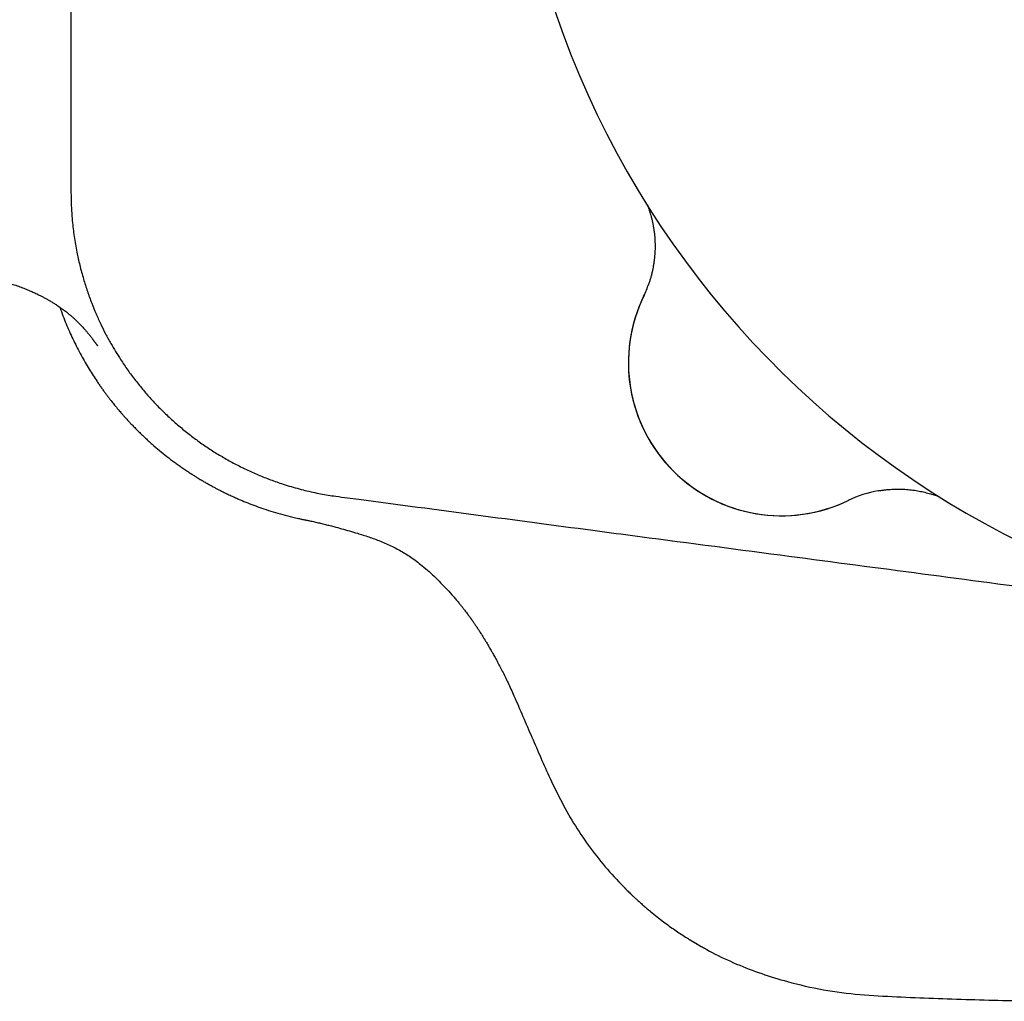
# Model space of a CAD drawing. Header units: millimetres. Extents: x 8 to 854, y 12 to 419.
# Tile 21 of 28: x 709 to 735, y 350 to 376. Entities that reach past the tile are written whole.
import ezdxf

# ---------------------------------------------------------------- set-up
doc = ezdxf.new("R2010")
doc.units = ezdxf.units.MM

msp = doc.modelspace()

# ---------------------------------------------------------------- linework, layer by layer
at = {"color": 7, "linetype": 'Continuous', "lineweight": 30}
for centre, radius, start, end in [((745.707, 384.054), 24.172, 104.0365, 0), ((722.434, 370.128), 3, 334.2259, 340.9398), ((728.737, 367.084), 4, 153.8652, 296.1348), ((728.737, 367.084), 4, 154.226, 295.774), ((731.781, 360.781), 3, 99.885, 115.6429)]:
    msp.add_arc(centre, radius, start, end, dxfattribs=at)
for points, knots in [([(710.162, 384.054), (710.163, 382.2), (710.164, 378.491), (710.164, 374.426), (710.17, 372.126), (710.169, 371.591), (710.171, 371.324), (710.182, 371.057), (710.201, 370.811), (710.225, 370.586), (710.252, 370.383), (710.285, 370.18), (710.32, 369.987), (710.358, 369.805), (710.399, 369.63), (710.445, 369.452), (710.494, 369.278), (710.544, 369.112), (710.597, 368.953), (710.652, 368.795), (710.726, 368.599), (710.822, 368.365), (710.943, 368.098), (711.072, 367.838), (711.203, 367.598), (711.334, 367.373), (711.451, 367.188), (711.558, 367.027), (711.653, 366.891), (711.751, 366.756), (711.852, 366.623), (711.956, 366.492), (712.062, 366.363), (712.172, 366.235), (712.285, 366.11), (712.401, 365.987), (712.519, 365.866), (712.641, 365.747), (712.765, 365.63), (712.892, 365.516), (713.022, 365.405), (713.154, 365.296), (713.287, 365.19), (713.421, 365.089), (713.556, 364.991), (713.694, 364.896), (713.833, 364.804), (713.975, 364.714), (714.118, 364.628), (714.264, 364.544), (714.413, 364.462), (714.563, 364.384), (714.715, 364.309), (714.869, 364.237), (715.026, 364.168), (715.184, 364.102), (715.343, 364.04), (715.504, 363.98), (715.68, 363.92), (715.871, 363.86), (716.077, 363.8), (716.285, 363.746), (716.49, 363.699), (716.692, 363.658), (716.891, 363.623), (717.124, 363.588), (717.392, 363.553), (718.612, 363.394), (720.75, 363.109), (723.115, 362.797), (725.767, 362.446), (729.734, 361.923), (733.374, 361.443), (735.708, 361.135)], [0, 0, 0, 0, 0.130019, 0.260038, 0.285016, 0.291261, 0.297505, 0.303761, 0.310018, 0.314808, 0.319598, 0.3244, 0.329202, 0.333325, 0.337449, 0.341823, 0.3462, 0.350105, 0.35401, 0.357922, 0.361833, 0.368733, 0.375641, 0.382354, 0.389075, 0.394824, 0.400579, 0.404459, 0.408341, 0.41224, 0.416139, 0.420045, 0.423951, 0.427892, 0.431833, 0.435781, 0.439729, 0.443712, 0.447695, 0.451686, 0.455677, 0.459686, 0.463696, 0.467584, 0.471474, 0.47538, 0.479287, 0.483201, 0.487114, 0.491063, 0.495012, 0.498968, 0.502923, 0.506915, 0.510907, 0.514905, 0.518904, 0.522921, 0.52694, 0.531947, 0.536954, 0.541975, 0.546997, 0.551715, 0.556435, 0.561154, 0.56825, 0.575346, 0.647416, 0.719485, 0.742585, 0.834984, 1, 1, 1, 1]), ([(725.232, 371.208), (725.233, 371.207), (725.239, 371.19), (725.252, 371.156), (725.271, 371.103), (725.291, 371.043), (725.311, 370.977), (725.331, 370.905), (725.351, 370.828), (725.369, 370.748), (725.385, 370.666), (725.4, 370.581), (725.411, 370.495), (725.421, 370.408), (725.428, 370.321), (725.432, 370.232), (725.434, 370.144), (725.433, 370.055), (725.43, 369.966), (725.424, 369.877), (725.415, 369.789), (725.403, 369.7), (725.389, 369.612), (725.373, 369.524), (725.353, 369.437), (725.332, 369.35), (725.307, 369.264), (725.286, 369.197), (725.272, 369.158), (725.269, 369.148)], [0, 0, 0, 0, 0.00164, 0.026257, 0.053677, 0.084074, 0.117369, 0.153189, 0.190976, 0.230165, 0.270309, 0.311094, 0.352314, 0.393832, 0.435562, 0.477444, 0.51944, 0.561522, 0.603671, 0.645874, 0.68812, 0.730402, 0.772714, 0.815052, 0.857412, 0.899791, 0.942187, 0.984597, 1, 1, 1, 1]), ([(706.507, 369.367), (706.591, 369.367), (706.756, 369.367), (706.998, 369.365), (707.23, 369.358), (707.452, 369.347), (707.663, 369.33), (707.863, 369.306), (708.053, 369.277), (708.234, 369.242), (708.406, 369.202), (708.569, 369.158), (708.723, 369.109), (708.867, 369.059), (708.998, 369.008), (709.117, 368.957), (709.223, 368.909), (709.317, 368.864), (709.399, 368.823), (709.462, 368.79), (709.509, 368.764), (709.543, 368.745), (709.574, 368.728), (709.607, 368.709), (709.644, 368.687), (709.683, 368.663), (709.721, 368.64), (709.759, 368.616), (709.803, 368.587), (709.85, 368.556), (709.9, 368.521), (709.95, 368.486), (710, 368.449), (710.05, 368.41), (710.106, 368.366), (710.166, 368.315), (710.229, 368.26), (710.288, 368.205), (710.342, 368.154), (710.389, 368.106), (710.434, 368.059), (710.476, 368.014), (710.514, 367.972), (710.545, 367.936), (710.571, 367.906), (710.592, 367.882), (710.611, 367.859), (710.627, 367.839), (710.644, 367.818), (710.66, 367.798), (710.678, 367.776), (710.695, 367.754), (710.712, 367.731), (710.728, 367.711), (710.742, 367.693), (710.755, 367.676), (710.767, 367.659), (710.78, 367.642), (710.789, 367.628), (710.796, 367.618), (710.801, 367.613), (710.804, 367.608), (710.807, 367.604), (710.81, 367.6), (710.814, 367.594), (710.819, 367.587), (710.824, 367.579), (710.83, 367.571), (710.835, 367.564), (710.839, 367.559), (710.842, 367.555), (710.844, 367.552), (710.846, 367.548), (710.849, 367.544), (710.851, 367.54), (710.854, 367.537), (710.855, 367.535), (710.856, 367.533), (710.857, 367.532), (710.857, 367.531), (710.858, 367.531), (710.858, 367.53), (710.859, 367.53), (710.859, 367.529), (710.859, 367.529), (710.859, 367.529), (710.859, 367.529)], [0, 0, 0, 0, 0.0383255, 0.0750736, 0.1103092, 0.144091, 0.1764726, 0.2069586, 0.2361743, 0.2641425, 0.2908711, 0.3168029, 0.3414101, 0.3645771, 0.3861332, 0.4059489, 0.4236228, 0.4394654, 0.4534433, 0.4655399, 0.4722563, 0.4782099, 0.4834028, 0.4884483, 0.4956206, 0.5036778, 0.5093437, 0.5164598, 0.5244595, 0.5336783, 0.5431989, 0.5529548, 0.5629463, 0.5731729, 0.5836338, 0.5978691, 0.6124585, 0.6263587, 0.6392829, 0.6512665, 0.6623406, 0.6744691, 0.6853776, 0.6951177, 0.7037494, 0.7120082, 0.7188206, 0.725822, 0.7330179, 0.7404132, 0.7481233, 0.7581355, 0.7690772, 0.7788494, 0.7883816, 0.7979772, 0.8082711, 0.819289, 0.830806, 0.8360449, 0.8402943, 0.8435541, 0.8467131, 0.8510399, 0.8565453, 0.863231, 0.8705785, 0.8810782, 0.8902588, 0.8982844, 0.9051701, 0.9099589, 0.9163661, 0.9244085, 0.9331922, 0.9404176, 0.9459675, 0.9508615, 0.9557056, 0.9606537, 0.9657062, 0.9720299, 0.9795216, 0.9884714, 0.9987362, 1, 1, 1, 1]), ([(709.875, 368.538), (709.883, 368.517), (709.915, 368.422), (709.977, 368.259), (710.062, 368.051), (710.149, 367.852), (710.238, 367.661), (710.332, 367.471), (710.432, 367.282), (710.537, 367.095), (710.642, 366.919), (710.746, 366.753), (710.835, 366.618), (710.907, 366.512), (710.963, 366.432), (711.019, 366.354), (711.073, 366.28), (711.127, 366.209), (711.178, 366.141), (711.226, 366.08), (711.269, 366.026), (711.307, 365.979), (711.339, 365.939), (711.366, 365.907), (711.388, 365.881), (711.401, 365.865), (711.409, 365.856), (711.413, 365.851), (711.417, 365.846), (711.423, 365.839), (711.441, 365.818), (711.466, 365.789), (711.496, 365.754), (711.524, 365.722), (711.556, 365.686), (711.59, 365.647), (711.629, 365.605), (711.678, 365.551), (711.739, 365.486), (711.815, 365.407), (711.899, 365.322), (711.99, 365.232), (712.088, 365.139), (712.189, 365.045), (712.319, 364.929), (712.48, 364.79), (712.674, 364.634), (712.839, 364.509), (712.97, 364.413), (713.068, 364.344), (713.165, 364.278), (713.258, 364.216), (713.344, 364.16), (713.422, 364.111), (713.489, 364.07), (713.545, 364.036), (713.592, 364.008), (713.634, 363.983), (713.668, 363.963), (713.697, 363.946), (713.717, 363.935), (713.732, 363.926), (713.742, 363.921), (713.749, 363.917), (713.757, 363.913), (713.765, 363.908), (713.783, 363.898), (713.813, 363.881), (713.859, 363.856), (713.915, 363.825), (713.982, 363.79), (714.06, 363.75), (714.148, 363.705), (714.247, 363.657), (714.356, 363.605), (714.472, 363.552), (714.617, 363.489), (714.792, 363.417), (714.999, 363.338), (715.219, 363.26), (715.455, 363.184), (715.706, 363.112), (715.926, 363.055), (716.064, 363.026), (716.114, 363.015)], [0, 0, 0, 0, 0.007876, 0.034463, 0.060249, 0.085231, 0.109408, 0.132781, 0.15845, 0.18307, 0.206639, 0.229158, 0.250624, 0.26221, 0.273464, 0.284387, 0.294977, 0.305235, 0.31512, 0.324146, 0.332022, 0.338936, 0.34489, 0.349883, 0.353482, 0.356337, 0.35708, 0.35775, 0.358347, 0.359247, 0.361036, 0.367921, 0.372288, 0.377177, 0.382614, 0.388618, 0.395189, 0.402328, 0.413657, 0.426174, 0.439879, 0.45477, 0.470557, 0.486362, 0.502126, 0.53092, 0.559576, 0.588094, 0.601932, 0.615737, 0.629495, 0.642468, 0.654231, 0.664785, 0.674129, 0.681314, 0.687573, 0.692907, 0.698174, 0.701129, 0.704418, 0.706055, 0.707259, 0.708015, 0.709038, 0.710193, 0.711545, 0.716111, 0.722076, 0.729439, 0.7382, 0.748179, 0.759509, 0.77219, 0.78622, 0.801074, 0.816267, 0.840828, 0.866225, 0.892458, 0.92149, 0.951476, 0.982412, 1, 1, 1, 1]), ([(731.266, 363.736), (731.282, 363.739), (731.327, 363.747), (731.402, 363.757), (731.489, 363.767), (731.576, 363.774), (731.663, 363.779), (731.75, 363.781), (731.836, 363.781), (731.921, 363.778), (732.006, 363.773), (732.09, 363.765), (732.172, 363.755), (732.254, 363.743), (732.333, 363.73), (732.411, 363.714), (732.486, 363.697), (732.559, 363.678), (732.627, 363.659), (732.691, 363.639), (732.749, 363.62), (732.802, 363.601), (732.84, 363.587), (732.861, 363.579), (732.866, 363.577)], [0, 0, 0, 0, 0.030286, 0.084245, 0.137976, 0.191464, 0.24469, 0.297632, 0.350264, 0.402551, 0.454455, 0.50592, 0.556878, 0.607232, 0.656848, 0.705538, 0.753032, 0.798964, 0.842864, 0.884211, 0.922551, 0.95763, 0.989457, 1, 1, 1, 1]), ([(716.113, 363.014), (716.13, 363.01), (716.161, 363.003), (716.204, 362.994), (716.24, 362.986), (716.271, 362.98), (716.294, 362.975), (716.34, 362.966), (716.419, 362.951), (716.535, 362.925), (716.66, 362.895), (716.786, 362.865), (716.913, 362.834), (717.064, 362.794), (717.242, 362.746), (717.448, 362.687), (717.635, 362.632), (717.804, 362.58), (717.953, 362.532), (718.104, 362.479), (718.258, 362.42), (718.415, 362.354), (718.569, 362.281), (718.722, 362.202), (718.87, 362.117), (719.018, 362.024), (719.163, 361.922), (719.319, 361.802), (719.485, 361.662), (719.66, 361.502), (719.832, 361.333), (720.001, 361.156), (720.135, 361.008), (720.235, 360.891), (720.3, 360.813), (720.36, 360.739), (720.414, 360.671), (720.461, 360.61), (720.502, 360.556), (720.537, 360.51), (720.567, 360.47), (720.587, 360.442), (720.601, 360.423), (720.609, 360.412), (720.615, 360.402), (720.621, 360.395), (720.626, 360.387), (720.633, 360.377), (720.644, 360.362), (720.66, 360.339), (720.68, 360.311), (720.702, 360.279), (720.724, 360.247), (720.747, 360.213), (720.771, 360.178), (720.795, 360.142), (720.817, 360.108), (720.84, 360.073), (720.866, 360.032), (720.898, 359.982), (720.934, 359.925), (720.974, 359.86), (721.019, 359.786), (721.068, 359.703), (721.122, 359.612), (721.179, 359.511), (721.24, 359.402), (721.305, 359.283), (721.373, 359.155), (721.444, 359.018), (721.517, 358.871), (721.593, 358.715), (721.67, 358.549), (721.72, 358.434), (721.746, 358.376)], [0, 0, 0, 0, 0.006577, 0.012304, 0.017176, 0.021187, 0.024332, 0.02661, 0.039178, 0.055941, 0.0727, 0.08948, 0.106401, 0.123474, 0.150636, 0.178317, 0.206829, 0.226705, 0.247041, 0.267879, 0.289268, 0.311274, 0.333944, 0.355883, 0.378151, 0.400764, 0.42376, 0.447155, 0.477474, 0.508344, 0.539686, 0.571417, 0.603504, 0.617701, 0.631162, 0.643518, 0.654744, 0.664815, 0.673559, 0.681149, 0.687567, 0.6928, 0.694818, 0.696578, 0.69808, 0.699323, 0.700309, 0.701693, 0.704007, 0.70763, 0.712388, 0.717705, 0.722707, 0.727383, 0.733732, 0.739345, 0.744217, 0.749312, 0.755694, 0.763371, 0.772105, 0.782085, 0.793321, 0.805818, 0.819581, 0.834611, 0.850907, 0.868466, 0.887285, 0.90736, 0.928682, 0.951241, 0.975021, 1, 1, 1, 1]), ([(721.747, 358.376), (721.903, 358.016), (722.216, 357.295), (722.618, 356.357), (722.995, 355.581), (723.345, 354.969), (723.743, 354.388), (724.18, 353.835), (724.505, 353.496), (724.667, 353.327)], [0, 0, 0, 0, 0.200556, 0.401245, 0.521041, 0.640763, 0.760621, 0.880519, 1, 1, 1, 1]), ([(724.642, 353.352), (724.651, 353.342), (724.671, 353.323), (724.707, 353.287), (724.748, 353.247), (724.795, 353.202), (724.848, 353.152), (724.908, 353.096), (724.977, 353.032), (725.056, 352.961), (725.14, 352.887), (725.228, 352.811), (725.344, 352.714), (725.486, 352.599), (725.649, 352.473), (725.803, 352.36), (725.949, 352.257), (726.09, 352.162), (726.198, 352.091), (726.274, 352.043), (726.319, 352.015), (726.359, 351.991), (726.395, 351.968), (726.427, 351.949), (726.458, 351.93), (726.492, 351.91), (726.529, 351.888), (726.568, 351.865), (726.607, 351.843), (726.644, 351.821), (726.68, 351.801), (726.703, 351.788), (726.714, 351.782)], [0, 0, 0, 0, 0.028484, 0.056185, 0.083582, 0.111165, 0.139419, 0.168789, 0.203495, 0.240571, 0.280402, 0.321729, 0.36227, 0.439546, 0.513703, 0.578417, 0.640584, 0.700331, 0.757678, 0.776261, 0.794578, 0.812612, 0.825964, 0.839314, 0.852807, 0.866584, 0.885614, 0.905655, 0.926939, 0.94966, 0.973972, 1, 1, 1, 1]), ([(726.352, 351.995), (726.543, 351.882), (726.935, 351.651), (727.561, 351.359), (728.218, 351.106), (728.974, 350.875), (729.83, 350.681), (730.786, 350.554), (731.749, 350.51), (732.711, 350.469), (733.673, 350.437), (734.635, 350.411), (735.277, 350.398), (735.598, 350.391)], [0, 0, 0, 0, 0.069674, 0.143613, 0.217521, 0.291439, 0.392743, 0.493956, 0.595225, 0.696464, 0.797656, 0.898833, 1, 1, 1, 1])]:
    msp.add_open_spline(points, degree=3, knots=knots, dxfattribs=at)

doc.saveas('drawing.dxf')
